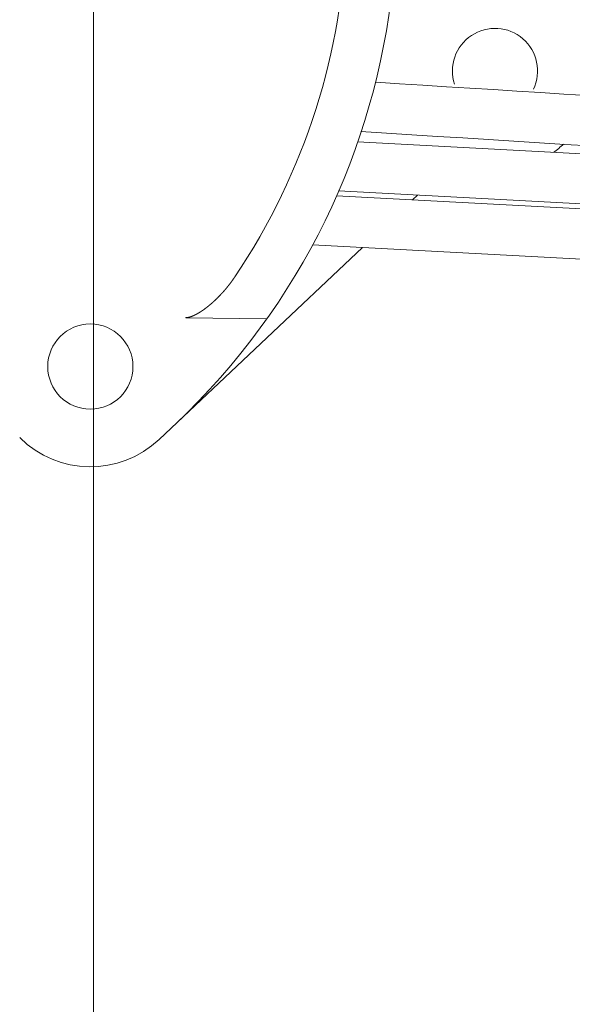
# Model space of a CAD drawing. Header units: metres. Extents: x -52 to 321, y -8 to 26.
# Tile 123 of 256: x -25.47 to -25.36, y 0.351 to 0.547. Entities that reach past the tile are written whole.
import ezdxf

# ---------------------------------------------------------------- set-up
doc = ezdxf.new("R2010")
doc.units = ezdxf.units.M
doc.header["$MEASUREMENT"] = 0
doc.layers.add('60 Ausstattung außen', color=7, linetype='Continuous')
doc.layers.add('94 Genehmigungsplanung Bemaßung', color=7, linetype='Continuous')
doc.styles.add('ERSTELLTER_STIL_2', font='arial.ttf')
doc.dimstyles.new('ERSTELLTER_STIL__3', dxfattribs={"dimtxt": 0.25, "dimasz": 0.19, "dimexe": 0.18, "dimexo": 0.1, "dimgap": 0, "dimtad": 1, "dimzin": 0, "dimdsep": 46, "dimtxsty": 'ERSTELLTER_STIL_2', "dimblk": 'ARROWHEAD_6', "dimblk1": 'ARROWHEAD_6', "dimblk2": 'ARROWHEAD_6', "dimcen": 0.09, "dimclrd": 7, "dimclre": 7, "dimclrt": 7, "dimazin": 0, "dimtfac": 1, "dimtdec": 4, "dimtmove": 0, "dimatfit": 3, "dimfxl": 1, "dimtolj": 1, "dimtzin": 0, "dimarcsym": 0})

# ---------------------------------------------------------------- blocks, each defined once
blk = doc.blocks.new('*D30', base_point=(-33357.2790492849, 0))
at = {"layer": '94 Genehmigungsplanung Bemaßung', "color": 7, "linetype": 'Continuous', "lineweight": 13}
for p, q in [((-24.29007761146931, 2.864649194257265), (-24.29007761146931, 3.014649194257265)), ((-24.19007761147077, 2.764649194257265), (-24.39007761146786, 2.964649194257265)), ((-24.10257761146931, 2.864649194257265), (-24.47757761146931, 2.864649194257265)), ((-24.29007761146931, -0.03535080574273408), (-24.29007761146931, 2.864649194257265)), ((-24.39007761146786, 0.06464919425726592), (-24.19007761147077, -0.1353508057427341)), ((-24.10257761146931, -0.03535080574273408), (-24.47757761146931, -0.03535080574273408)), ((-24.29007761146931, -0.1853508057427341), (-24.29007761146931, -0.03535080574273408))]:
    blk.add_line(p, q, dxfattribs=at)
at = {"layer": '94 Genehmigungsplanung Bemaßung', "color": 7, "lineweight": 13, "insert": (-24.34007761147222, 1.080999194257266), "char_height": 0.25, "attachment_point": 7, "rotation": 90, "style": 'ERSTELLTER_STIL_2'}
blk.add_mtext('\\A1;{\\pql;\\fArial|b0|i0|c0|p0;\\W1.000000;2,90}', dxfattribs=at)
blk = doc.blocks.new('ARROWHEAD_6')
at = {"color": 0, "linetype": 'Continuous', "lineweight": 0}
for p, q in [((-0.5, -0.5), (0.5, 0.5)), ((0, 0), (-1, 0))]:
    blk.add_line(p, q, dxfattribs=at)

msp = doc.modelspace()

# ---------------------------------------------------------------- linework, layer by layer
at = {"color": 7, "linetype": 'Continuous', "lineweight": 13}
for p, q in [((-25.40305949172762, 0.5228040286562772), (-25.27902379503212, 0.5161819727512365)), ((-25.40305949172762, 0.5228040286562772), (-25.27902379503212, 0.5161819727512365)), ((-25.40724985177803, 0.5120373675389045), (-25.2889005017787, 0.5057188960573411)), ((-25.40724985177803, 0.5120373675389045), (-25.2889005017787, 0.5057188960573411)), ((-25.40684680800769, 0.513005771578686), (-25.27955618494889, 0.5062099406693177)), ((-25.40684680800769, 0.513005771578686), (-25.27955618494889, 0.5062099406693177)), ((-25.39207785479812, 0.511227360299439), (-25.39108608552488, 0.5121643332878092)), ((-25.41205169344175, 0.5022932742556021), (-25.28943289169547, 0.4957468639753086)), ((-25.41205169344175, 0.5022932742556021), (-25.28943289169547, 0.4957468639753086)), ((-25.44260338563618, 0.4634934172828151), (-25.40209697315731, 0.5017618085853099)), ((-25.44260338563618, 0.4634934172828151), (-25.40209697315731, 0.5017618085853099)), ((-25.43729903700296, 0.4877543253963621), (-25.42113483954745, 0.4875468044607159)), ((-25.43729903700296, 0.4877543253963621), (-25.42113483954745, 0.4875468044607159))]:
    msp.add_line(p, q, dxfattribs=at)
at = {"color": 7, "linetype": 'Continuous', "lineweight": 13, "flags": 128}
msp.add_lwpolyline([(-25.43729903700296, 0.4877543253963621), (-25.43727871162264, 0.487755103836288), (-25.43725838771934, 0.487755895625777), (-25.43723806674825, 0.4877567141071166), (-25.43721775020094, 0.4877575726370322), (-25.43719743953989, 0.4877584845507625), (-25.43717713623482, 0.4877594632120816), (-25.43715684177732, 0.4877605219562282), (-25.43713655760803, 0.4877616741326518), (-25.43711628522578, 0.4877629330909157), (-25.43709602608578, 0.4877643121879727), (-25.43707578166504, 0.4877658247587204), (-25.43705555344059, 0.4877674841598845), (-25.43703534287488, 0.4877693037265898), (-25.43701515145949, 0.4877712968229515), (-25.43699498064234, 0.4877734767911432), (-25.43697483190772, 0.4877758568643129), (-25.43695470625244, 0.4877784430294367), (-25.43693460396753, 0.4877812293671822), (-25.43691452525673, 0.487784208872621), (-25.4368944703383, 0.4877873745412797), (-25.43687443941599, 0.4877907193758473), (-25.43685443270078, 0.4877942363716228), (-25.43683445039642, 0.4877979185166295), (-25.43681449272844, 0.4878017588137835), (-25.43679455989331, 0.4878057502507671), (-25.43677465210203, 0.4878098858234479), (-25.4367547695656, 0.4878141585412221), (-25.43673491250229, 0.4878185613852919), (-25.43671508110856, 0.4878230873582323), (-25.43669527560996, 0.4878277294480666), (-25.43667549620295, 0.4878324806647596), (-25.43665574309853, 0.4878373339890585), (-25.43663601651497, 0.4878422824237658), (-25.43661631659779, 0.4878473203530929), (-25.43659664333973, 0.4878524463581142), (-25.43657699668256, 0.4878576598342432), (-25.43655737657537, 0.4878629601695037), (-25.43653778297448, 0.487868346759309), (-25.43651821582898, 0.4878738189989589), (-25.43649867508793, 0.4878793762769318), (-25.43647916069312, 0.4878850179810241), (-25.43645967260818, 0.487890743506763), (-25.43644021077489, 0.4878965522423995), (-25.43642077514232, 0.4879024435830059), (-25.4364013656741, 0.4879084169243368), (-25.43638198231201, 0.487914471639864), (-25.43636262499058, 0.4879206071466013), (-25.43634329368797, 0.4879268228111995), (-25.43632398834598, 0.48793311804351), (-25.43630470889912, 0.4879394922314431), (-25.43628545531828, 0.4879459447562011), (-25.43626622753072, 0.4879524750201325), (-25.43624702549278, 0.4879590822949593), (-25.43622784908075, 0.4879657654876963), (-25.43620869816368, 0.4879725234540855), (-25.43618957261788, 0.4879793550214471), (-25.43617047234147, 0.4879862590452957), (-25.43615139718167, 0.4879932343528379), (-25.43613234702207, 0.4880002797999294), (-25.43611332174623, 0.4880073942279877), (-25.43609432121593, 0.4880145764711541), (-25.43607534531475, 0.4880218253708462), (-25.43605639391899, 0.4880291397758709), (-25.43603746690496, 0.4880365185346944), (-25.4360185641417, 0.4880439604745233), (-25.43599968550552, 0.4880514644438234), (-25.43598083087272, 0.4880590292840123), (-25.43596200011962, 0.4880666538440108), (-25.43594319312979, 0.4880743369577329), (-25.43592440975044, 0.4880820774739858), (-25.43590564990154, 0.4880898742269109), (-25.43588691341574, 0.4880977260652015), (-25.43586820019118, 0.4881056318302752), (-25.43584951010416, 0.4881135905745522), (-25.43583084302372, 0.4881216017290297), (-25.43581219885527, 0.4881296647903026), (-25.43579357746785, 0.4881377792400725), (-25.43577497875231, 0.4881459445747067), (-25.43575640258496, 0.4881541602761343), (-25.43573784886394, 0.4881624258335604), (-25.43571931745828, 0.4881707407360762), (-25.43570080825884, 0.4881791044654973), (-25.43568232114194, 0.4881875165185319), (-25.43566385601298, 0.4881959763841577), (-25.43564541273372, 0.4882044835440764), (-25.43562699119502, 0.4882130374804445), (-25.43560859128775, 0.4882216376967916), (-25.4355902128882, 0.4882302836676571), (-25.43557185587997, 0.4882389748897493), (-25.43555352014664, 0.4882477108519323), (-25.43553520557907, 0.4882564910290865), (-25.43551691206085, 0.4882653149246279), (-25.43549863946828, 0.4882741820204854), (-25.43548038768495, 0.488283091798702), (-25.43546215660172, 0.4882920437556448), (-25.43544394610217, 0.4883010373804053), (-25.43542575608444, 0.4883100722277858), (-25.4354075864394, 0.4883191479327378), (-25.43538943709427, 0.4883282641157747), (-25.43537130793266, 0.4883374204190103), (-25.43535319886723, 0.4883466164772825), (-25.43533510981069, 0.488355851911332), (-25.43531704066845, 0.488365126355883), (-25.43529899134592, 0.4883744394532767), (-25.43528096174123, 0.4883837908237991), (-25.43526295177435, 0.4883931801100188), (-25.43524496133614, 0.4884026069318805), (-25.43522699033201, 0.488412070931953), (-25.43520903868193, 0.4884215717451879), (-25.43519110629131, 0.4884311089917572), (-25.43517319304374, 0.4884406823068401), (-25.43515529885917, 0.4884502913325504), (-25.43513742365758, 0.4884599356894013), (-25.43511956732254, 0.4884696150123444), (-25.43510172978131, 0.4884793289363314), (-25.43508391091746, 0.4884890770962), (-25.43506611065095, 0.488498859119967), (-25.43504832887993, 0.4885086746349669), (-25.43503056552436, 0.4885185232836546), (-25.43501282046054, 0.4885284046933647), (-25.43499509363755, 0.488538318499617), (-25.4349773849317, 0.4885482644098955), (-25.43495969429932, 0.4885582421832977), (-25.43494202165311, 0.4885682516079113), (-25.43492436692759, 0.4885782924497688), (-25.43490673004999, 0.4885883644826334), (-25.43488911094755, 0.4885984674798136), (-25.4348715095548, 0.4886086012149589), (-25.43485392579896, 0.488618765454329), (-25.43483635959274, 0.4886289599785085), (-25.43481881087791, 0.4886391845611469), (-25.43480127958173, 0.4886494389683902), (-25.43478376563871, 0.4886597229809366), (-25.43476626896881, 0.4886700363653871), (-25.43474878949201, 0.4886803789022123), (-25.43473132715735, 0.4886907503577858), (-25.43471388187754, 0.488701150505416), (-25.43469645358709, 0.4887115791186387), (-25.43467904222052, 0.4887220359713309), (-25.43466164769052, 0.4887325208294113), (-25.43464426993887, 0.4887430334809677), (-25.43462690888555, 0.4887535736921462), (-25.43460956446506, 0.4887641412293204), (-25.43459223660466, 0.4887747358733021), (-25.4345749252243, 0.4887853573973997), (-25.43455763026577, 0.4887960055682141), (-25.43454035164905, 0.4888066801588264), (-25.43452308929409, 0.4888173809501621), (-25.43450584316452, 0.4888281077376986), (-25.43448861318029, 0.4888388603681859), (-25.43447139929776, 0.4888496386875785), (-25.43445420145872, 0.4888604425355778), (-25.43443701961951, 0.4888712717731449), (-25.43441985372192, 0.4888821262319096), (-25.43440270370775, 0.4888930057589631), (-25.43438556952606, 0.4889039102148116), (-25.4343684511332, 0.4889148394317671), (-25.43435134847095, 0.4889257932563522), (-25.4343342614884, 0.4889367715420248), (-25.43431719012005, 0.4889477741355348), (-25.43430013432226, 0.4889588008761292), (-25.43428309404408, 0.488969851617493), (-25.43426606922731, 0.4889809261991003), (-25.43424905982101, 0.4889920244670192), (-25.43423206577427, 0.4890031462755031), (-25.43421508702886, 0.4890142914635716), (-25.43419812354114, 0.4890254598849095), (-25.43418117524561, 0.4890366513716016), (-25.43416424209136, 0.4890478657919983), (-25.43414732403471, 0.4890591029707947), (-25.43413042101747, 0.4890703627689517), (-25.43411353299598, 0.4890816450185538), (-25.4340966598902, 0.489092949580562), (-25.43407980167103, 0.4891042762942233), (-25.43406295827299, 0.4891156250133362), (-25.43404612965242, 0.4891269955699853), (-25.43402931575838, 0.489138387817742), (-25.4340125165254, 0.4891498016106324), (-25.43399573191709, 0.4891612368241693), (-25.43397896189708, 0.4891726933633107), (-25.43396220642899, 0.4891841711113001), (-25.43394546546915, 0.4891956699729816), (-25.43392873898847, 0.4892071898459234), (-25.43391202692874, 0.489218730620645), (-25.43389532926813, 0.4892302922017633), (-25.43387864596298, 0.4892418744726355), (-25.43386197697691, 0.4892534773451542), (-25.43384532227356, 0.4892651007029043), (-25.43382868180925, 0.4892767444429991), (-25.43381205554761, 0.48928840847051), (-25.43379544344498, 0.4893000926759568), (-25.43377884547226, 0.4893117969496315), (-25.43376226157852, 0.4893235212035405), (-25.43374569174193, 0.4893352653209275), (-25.43372913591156, 0.4893470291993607), (-25.43371259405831, 0.4893588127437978), (-25.43369606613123, 0.4893706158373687), (-25.43367955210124, 0.4893824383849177), (-25.43366305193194, 0.4893942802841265), (-25.43364656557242, 0.4894061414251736), (-25.43363009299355, 0.4894180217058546), (-25.43361363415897, 0.4894299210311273), (-25.43359718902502, 0.4894418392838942), (-25.43358075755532, 0.4894537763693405), (-25.43356433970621, 0.4894657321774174), (-25.43354793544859, 0.4894777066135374), (-25.4335315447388, 0.4894896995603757), (-25.43351516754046, 0.4895017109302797), (-25.43349880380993, 0.4895137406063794), (-25.43348245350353, 0.4895257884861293), (-25.433466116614, 0.4895378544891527), (-25.43344979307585, 0.489549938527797), (-25.43343348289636, 0.4895620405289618), (-25.4334171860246, 0.4895741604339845), (-25.43340090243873, 0.4895862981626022), (-25.43338463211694, 0.4895984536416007), (-25.43336837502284, 0.4896106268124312), (-25.43335213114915, 0.4896228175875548), (-25.43333590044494, 0.4896350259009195), (-25.43331968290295, 0.4896472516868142), (-25.43330347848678, 0.4896594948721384), (-25.43328728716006, 0.4896717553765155), (-25.43327110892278, 0.4896840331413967), (-25.43325494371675, 0.4896963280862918), (-25.43323879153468, 0.4897086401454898), (-25.43322265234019, 0.4897209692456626), (-25.43320652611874, 0.489733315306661), (-25.43319041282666, 0.4897456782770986), (-25.43317431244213, 0.4897580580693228), (-25.4331582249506, 0.4897704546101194), (-25.43314215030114, 0.4897828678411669), (-25.43312608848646, 0.4897952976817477), (-25.43311003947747, 0.4898077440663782), (-25.43309400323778, 0.4898202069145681), (-25.43307797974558, 0.4898326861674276), (-25.43306196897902, 0.4898451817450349), (-25.43304597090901, 0.4898576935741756), (-25.43302998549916, 0.4898702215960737), (-25.43301401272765, 0.4898827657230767), (-25.43299805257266, 0.4898953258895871), (-25.43298210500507, 0.4899079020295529), (-25.4329661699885, 0.4899204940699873), (-25.43295024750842, 0.4899331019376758), (-25.43293433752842, 0.4899457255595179), (-25.43291844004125, 0.4899583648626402), (-25.43290255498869, 0.4899710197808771), (-25.43288668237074, 0.4899836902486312), (-25.43287082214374, 0.4899963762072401), (-25.43285497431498, 0.4900090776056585), (-25.43283913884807, 0.4900217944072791), (-25.43282331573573, 0.490034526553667), (-25.43280750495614, 0.4900472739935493), (-25.43279170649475, 0.4900600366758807), (-25.43277592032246, 0.4900728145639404), (-25.4327601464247, 0.4900856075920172), (-25.43274438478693, 0.4900984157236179), (-25.43272863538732, 0.4901112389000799), (-25.43271289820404, 0.4901240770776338), (-25.43269717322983, 0.4901369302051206), (-25.43268146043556, 0.4901497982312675), (-25.43266575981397, 0.490162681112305), (-25.43265007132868, 0.4901755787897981), (-25.43263439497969, 0.4901884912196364), (-25.43261873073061, 0.4902014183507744), (-25.43260307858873, 0.4902143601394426), (-25.43258743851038, 0.4902273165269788), (-25.4325718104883, 0.4902402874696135), (-25.43255619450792, 0.4902532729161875), (-25.43254059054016, 0.4902662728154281), (-25.43252499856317, 0.4902792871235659), (-25.43250941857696, 0.4902923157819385), (-25.43249385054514, 0.4903053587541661), (-25.43247829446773, 0.490318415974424), (-25.43246275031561, 0.4903314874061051), (-25.43244721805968, 0.4903445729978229), (-25.43243169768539, 0.4903576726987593), (-25.43241618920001, 0.4903707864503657), (-25.4324006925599, 0.4903839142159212), (-25.43238520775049, 0.4903970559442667), (-25.43236973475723, 0.4904102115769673), (-25.43235427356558, 0.4904233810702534), (-25.43233882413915, 0.4904365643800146), (-25.43232338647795, 0.4904497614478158), (-25.43230796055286, 0.4904629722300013), (-25.43229254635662, 0.4904761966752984), (-25.43227714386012, 0.4904894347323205), (-25.43226175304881, 0.4905026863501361), (-25.4322463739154, 0.4905159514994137), (-25.43223100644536, 0.4905292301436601), (-25.43221565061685, 0.4905425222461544), (-25.43220030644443, 0.49055582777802), (-25.43218497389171, 0.4905691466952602), (-25.43216965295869, 0.4905824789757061), (-25.43215434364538, 0.4905958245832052), (-25.43213904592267, 0.4906091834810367), (-25.43212375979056, 0.4906225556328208), (-25.43210848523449, 0.4906359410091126), (-25.43209322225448, 0.4906493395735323), (-25.43207797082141, 0.4906627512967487), (-25.43206273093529, 0.4906761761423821), (-25.43204750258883, 0.4906896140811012), (-25.43203228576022, 0.4907030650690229), (-25.43201708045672, 0.4907165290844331), (-25.43200188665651, 0.4907300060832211), (-25.43198670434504, 0.490743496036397), (-25.43197153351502, 0.4907569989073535), (-25.43195637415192, 0.4907705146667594), (-25.43194122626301, 0.4907840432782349), (-25.4319260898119, 0.4907975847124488), (-25.43191096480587, 0.4908111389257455), (-25.43189585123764, 0.4908247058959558), (-25.43188074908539, 0.4908382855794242), (-25.43186565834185, 0.490851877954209), (-25.43185057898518, 0.4908654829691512), (-25.43183551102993, 0.4908791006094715), (-25.43182045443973, 0.4908927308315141), (-25.43180540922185, 0.4909063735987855), (-25.43179037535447, 0.4909200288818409), (-25.43177535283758, 0.4909336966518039), (-25.43176034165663, 0.4909473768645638), (-25.43174534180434, 0.4909610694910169), (-25.4317303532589, 0.490974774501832), (-25.43171537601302, 0.4909884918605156), (-25.43170041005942, 0.491002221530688), (-25.43168545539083, 0.4910159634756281), (-25.43167051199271, 0.4910297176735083), (-25.43165557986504, 0.4910434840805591), (-25.43164065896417, 0.4910572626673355), (-25.43162574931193, 0.4910710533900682), (-25.43161085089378, 0.4910848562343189), (-25.43159596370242, 0.4910986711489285), (-25.43158108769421, 0.4911124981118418), (-25.43156622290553, 0.4911263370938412), (-25.43155136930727, 0.4911401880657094), (-25.43153652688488, 0.4911540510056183), (-25.43152169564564, 0.4911679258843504), (-25.43150687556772, 0.4911818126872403), (-25.43149206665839, 0.4911957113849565), (-25.43147726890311, 0.4912096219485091), (-25.43146248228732, 0.4912235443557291), (-25.43144770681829, 0.49123747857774), (-25.43143294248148, 0.4912514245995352), (-25.43141818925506, 0.4912653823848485), (-25.43140344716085, 0.4912793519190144), (-25.43138871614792, 0.491293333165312), (-25.43137399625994, 0.4913073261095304), (-25.43135928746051, 0.4913213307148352), (-25.43134458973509, 0.4913353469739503), (-25.43132990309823, 0.4913493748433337), (-25.43131522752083, 0.4913634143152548), (-25.43130056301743, 0.4913774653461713), (-25.43128590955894, 0.4913915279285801), (-25.43127126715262, 0.4914056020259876), (-25.43125663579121, 0.4914196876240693), (-25.4312420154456, 0.4914337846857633), (-25.43122740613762, 0.4914478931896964), (-25.43121280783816, 0.4914620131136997), (-25.43119822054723, 0.4914761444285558), (-25.43118364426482, 0.4914902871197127), (-25.43116907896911, 0.4915044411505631), (-25.43115452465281, 0.4915186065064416), (-25.43113998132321, 0.4915327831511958), (-25.43112544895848, 0.4915469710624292), (-25.43111092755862, 0.4915611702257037), (-25.43109641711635, 0.4915753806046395), (-25.43108191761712, 0.4915896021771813), (-25.43106742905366, 0.4916038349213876), (-25.43105295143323, 0.4916180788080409), (-25.43103848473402, 0.4916323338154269), (-25.43102402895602, 0.4916465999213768), (-25.43100958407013, 0.4916608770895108), (-25.43099515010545, 0.4916751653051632), (-25.4309807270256, 0.4916894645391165), (-25.43096631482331, 0.4917037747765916), (-25.43095191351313, 0.4917180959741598), (-25.43093752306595, 0.4917324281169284), (-25.43092314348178, 0.4917467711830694), (-25.43090877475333, 0.4917611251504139), (-25.43089441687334, 0.4917754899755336), (-25.43088006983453, 0.4917898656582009), (-25.43086573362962, 0.4918042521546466), (-25.43085140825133, 0.491818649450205), (-25.43083709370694, 0.4918330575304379), (-25.43082278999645, 0.4918474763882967), (-25.4308084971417, 0.4918619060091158), (-25.43079421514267, 0.491876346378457), (-25.43077994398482, 0.4918907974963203), (-25.43076568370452, 0.4919052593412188), (-25.43075143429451, 0.4919197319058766), (-25.43073719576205, 0.491934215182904), (-25.43072296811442, 0.4919487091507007), (-25.43070875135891, 0.4919632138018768), (-25.4306945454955, 0.4919777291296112), (-25.43068035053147, 0.4919922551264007), (-25.43066616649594, 0.4920067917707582), (-25.43065199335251, 0.492021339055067), (-25.43063783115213, 0.4920358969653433), (-25.4306236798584, 0.4920504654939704), (-25.43060953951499, 0.4920650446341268), (-25.43059541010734, 0.4920796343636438), (-25.43058129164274, 0.4920942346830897), (-25.43056718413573, 0.4921088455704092), (-25.4305530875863, 0.4921234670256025), (-25.43053900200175, 0.492138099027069), (-25.43052492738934, 0.4921527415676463), (-25.43051086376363, 0.492167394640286), (-25.43049681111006, 0.4921820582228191), (-25.43048276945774, 0.4921967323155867), (-25.43046873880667, 0.4922114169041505), (-25.43045471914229, 0.4922261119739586), (-25.43044071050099, 0.4922408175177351), (-25.43042671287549, 0.4922555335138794), (-25.43041272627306, 0.4922702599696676), (-25.43039875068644, 0.4922849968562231), (-25.43038478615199, 0.4922997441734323), (-25.43037083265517, 0.4923145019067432), (-25.43035689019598, 0.4923292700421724), (-25.43034295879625, 0.4923440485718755), (-25.43032903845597, 0.492358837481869), (-25.43031512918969, 0.4923736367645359), (-25.43030123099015, 0.4923884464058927), (-25.4302873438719, 0.4924032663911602), (-25.43027346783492, 0.4924180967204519), (-25.43025960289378, 0.4924329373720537), (-25.43024574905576, 0.4924477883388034), (-25.43023190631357, 0.492462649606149), (-25.43021807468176, 0.4924775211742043), (-25.4302042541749, 0.492492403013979), (-25.43019044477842, 0.4925072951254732), (-25.43017664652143, 0.4925221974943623), (-25.43016285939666, 0.4925371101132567), (-25.43014908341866, 0.4925520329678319), (-25.43013531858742, 0.4925669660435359), (-25.43012156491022, 0.4925819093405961), (-25.43010782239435, 0.4925968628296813), (-25.43009409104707, 0.4926118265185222), (-25.43008037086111, 0.4926268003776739), (-25.43006666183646, 0.4926417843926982), (-25.43005296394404, 0.4926567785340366), (-25.43003927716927, 0.4926717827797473), (-25.43002560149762, 0.4926867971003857), (-25.4300119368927, 0.49270182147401), (-25.42999828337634, 0.4927168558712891), (-25.42998464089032, 0.4927319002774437), (-25.42997100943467, 0.4927469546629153), (-25.42995738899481, 0.4927620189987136), (-25.4299437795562, 0.4927770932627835), (-25.42993018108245, 0.4927921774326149), (-25.42991659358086, 0.4928072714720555), (-25.42990301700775, 0.4928223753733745), (-25.42988945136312, 0.4928374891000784), (-25.42987589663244, 0.492852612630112), (-25.42986235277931, 0.4928677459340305), (-25.42984881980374, 0.4928828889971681), (-25.42983529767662, 0.4928980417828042), (-25.42982178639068, 0.4929132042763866), (-25.42980828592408, 0.492928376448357), (-25.42979479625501, 0.4929435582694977), (-25.42978131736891, 0.4929587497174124), (-25.42976784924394, 0.4929739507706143), (-25.42975439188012, 0.4929891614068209), (-25.42974094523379, 0.4930043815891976), (-25.42972750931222, 0.4930196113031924), (-25.42971408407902, 0.4930348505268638), (-25.42970066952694, 0.4930500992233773), (-25.42968726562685, 0.4930653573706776), (-25.42967387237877, 0.4930806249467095), (-25.42966048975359, 0.4930959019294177), (-25.42964711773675, 0.493111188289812), (-25.42963375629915, 0.4931264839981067), (-25.42962040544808, 0.4931417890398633), (-25.42960706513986, 0.4931571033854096), (-25.42959373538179, 0.4931724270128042), (-25.42958041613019, 0.4931877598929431), (-25.42956710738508, 0.4932031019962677), (-25.42955380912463, 0.4932184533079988), (-25.429540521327, 0.493233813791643), (-25.42952724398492, 0.4932491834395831), (-25.42951397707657, 0.4932645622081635), (-25.42950072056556, 0.4932799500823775), (-25.42948747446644, 0.4932953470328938), (-25.42947423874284, 0.4933107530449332), (-25.42946101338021, 0.4933261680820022), (-25.42944779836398, 0.4933415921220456), (-25.42943459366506, 0.4933570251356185), (-25.42942139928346, 0.4933724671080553), (-25.42940821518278, 0.493387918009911), (-25.4293950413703, 0.4934033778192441), (-25.42938187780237, 0.4934188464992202), (-25.42936872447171, 0.4934343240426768), (-25.42935558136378, 0.4934498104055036), (-25.42934244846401, 0.4934653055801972), (-25.42932932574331, 0.4934808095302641), (-25.42931621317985, 0.4934963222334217), (-25.42930311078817, 0.4935118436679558), (-25.42929001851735, 0.4935273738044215), (-25.42927693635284, 0.4935429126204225), (-25.42926386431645, 0.4935584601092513), (-25.42925080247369, 0.4935740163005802), (-25.42923775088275, 0.4935895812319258), (-25.42922470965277, 0.4936051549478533), (-25.42921167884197, 0.4936207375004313), (-25.42919865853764, 0.493636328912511), (-25.42918564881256, 0.4936519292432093), (-25.42917264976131, 0.4936675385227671), (-25.42915966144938, 0.4936831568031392), (-25.42914668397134, 0.4936987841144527), (-25.42913371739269, 0.4937144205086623), (-25.42912076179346, 0.4937300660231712), (-25.42910781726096, 0.4937457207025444), (-25.42909488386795, 0.4937613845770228), (-25.42908196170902, 0.4937770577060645), (-25.42906905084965, 0.4937927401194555), (-25.42905615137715, 0.4938084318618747), (-25.42904326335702, 0.4938241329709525), (-25.42903038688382, 0.4938398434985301), (-25.42901752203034, 0.4938555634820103), (-25.42900466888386, 0.49387129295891), (-25.42899182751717, 0.4938870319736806), (-25.42897899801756, 0.4939027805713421), (-25.42896618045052, 0.4939185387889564), (-25.42895337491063, 0.4939343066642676), (-25.42894058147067, 0.4939500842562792), (-25.42892780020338, 0.4939658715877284), (-25.42891503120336, 0.4939816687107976), (-25.42890227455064, 0.4939974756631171), (-25.42888953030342, 0.4940132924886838), (-25.42887679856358, 0.4940291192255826), (-25.42886407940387, 0.4940449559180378), (-25.42885137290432, 0.4940608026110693), (-25.4288386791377, 0.4940766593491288), (-25.42882599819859, 0.4940925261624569), (-25.4288133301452, 0.4941084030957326), (-25.4288006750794, 0.4941242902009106), (-25.42878803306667, 0.4941401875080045), (-25.42877540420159, 0.4941560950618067), (-25.4287627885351, 0.4941720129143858), (-25.42875018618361, 0.4941879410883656), (-25.42873759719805, 0.4942038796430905), (-25.42872502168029, 0.4942198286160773), (-25.42871245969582, 0.4942357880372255), (-25.42869991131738, 0.4942517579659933), (-25.42868737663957, 0.4942677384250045), (-25.42867485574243, 0.4942837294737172), (-25.42866234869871, 0.4942997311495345), (-25.42864985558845, 0.4943157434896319), (-25.4286373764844, 0.4943317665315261), (-25.42862491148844, 0.4943478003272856), (-25.42861246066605, 0.4943638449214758), (-25.42860002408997, 0.4943799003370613), (-25.42858760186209, 0.4943959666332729), (-25.42857519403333, 0.4944120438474), (-25.42856280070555, 0.4944281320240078), (-25.42855042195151, 0.4944442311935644), (-25.4285380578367, 0.494460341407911), (-25.42852570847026, 0.4944764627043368), (-25.42851337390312, 0.4944925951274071), (-25.42850105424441, 0.4945087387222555), (-25.42848874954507, 0.4945248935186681), (-25.42847645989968, 0.4945410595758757), (-25.42846418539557, 0.4945572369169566), (-25.42845192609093, 0.4945734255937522), (-25.42843968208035, 0.4945896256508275), (-25.42842745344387, 0.4946058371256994), (-25.42841524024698, 0.4946220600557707), (-25.42840304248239, 0.4946382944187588), (-25.42839085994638, 0.494654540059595), (-25.42837869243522, 0.4946707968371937), (-25.42836653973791, 0.4946870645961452), (-25.428354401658, 0.4947033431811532), (-25.42834227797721, 0.4947196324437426), (-25.42833016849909, 0.494735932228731), (-25.42831807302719, 0.4947522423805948), (-25.42830599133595, 0.4947685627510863), (-25.4282939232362, 0.4947848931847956), (-25.42828186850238, 0.4948012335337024), (-25.4282698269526, 0.4948175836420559), (-25.4282577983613, 0.4948339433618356), (-25.42824578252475, 0.4948503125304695), (-25.42823377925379, 0.4948666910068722), (-25.42822178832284, 0.4948830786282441), (-25.42820980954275, 0.4948994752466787), (-25.42819784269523, 0.4949158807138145), (-25.42818588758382, 0.4949322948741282), (-25.42817394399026, 0.494948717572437), (-25.42816201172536, 0.4949651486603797), (-25.42815009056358, 0.4949815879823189), (-25.42813818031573, 0.4949980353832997), (-25.42812628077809, 0.4950144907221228), (-25.42811439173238, 0.4950309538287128), (-25.4281025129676, 0.4950474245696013), (-25.42809064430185, 0.4950639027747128), (-25.42807878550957, 0.4950803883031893), (-25.42806693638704, 0.4950968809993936), (-25.42805509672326, 0.4951133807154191), (-25.42804326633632, 0.4951298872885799), (-25.42803144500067, 0.4951464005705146), (-25.42801963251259, 0.495162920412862), (-25.42800782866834, 0.4951794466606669), (-25.42799603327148, 0.4951959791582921), (-25.42798424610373, 0.495212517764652), (-25.42797246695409, 0.495229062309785), (-25.4279606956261, 0.4952456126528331), (-25.42794893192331, 0.4952621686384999), (-25.42793717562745, 0.495278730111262), (-25.42792542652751, 0.495295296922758), (-25.42791368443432, 0.4953118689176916), (-25.42790194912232, 0.495328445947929), (-25.42789022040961, 0.4953450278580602), (-25.42787849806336, 0.4953616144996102), (-25.42786678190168, 0.4953782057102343), (-25.42785507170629, 0.495394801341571), (-25.42784336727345, 0.4954114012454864), (-25.42783166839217, 0.495428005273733), (-25.42781997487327, 0.4954446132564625), (-25.4278082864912, 0.4954612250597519), (-25.4277966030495, 0.4954778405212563), (-25.42778492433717, 0.4954944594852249), (-25.42777325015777, 0.4955110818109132), (-25.42776158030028, 0.4955277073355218), (-25.42774991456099, 0.4955443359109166), (-25.42773825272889, 0.4955609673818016), (-25.42772659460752, 0.4955776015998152), (-25.42771493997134, 0.4955942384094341), (-25.42770328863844, 0.4956108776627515), (-25.42769164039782, 0.4956275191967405), (-25.42767999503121, 0.4956441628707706), (-25.42766835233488, 0.4956608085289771), (-25.42765671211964, 0.4956774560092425), (-25.42764507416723, 0.4956941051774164), (-25.42763343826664, 0.495710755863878), (-25.42762180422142, 0.495727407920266), (-25.42761017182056, 0.4957440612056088), (-25.42759854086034, 0.4957607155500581), (-25.42758691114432, 0.4957773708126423), (-25.42757528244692, 0.4957940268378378), (-25.42756365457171, 0.4958106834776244), (-25.42755202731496, 0.4958273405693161), (-25.42754040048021, 0.495843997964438), (-25.42752877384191, 0.4958606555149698)], dxfattribs=at)
msp.add_lwpolyline([(-25.43729903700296, 0.4877543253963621), (-25.43727871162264, 0.487755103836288), (-25.43725838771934, 0.487755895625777), (-25.43723806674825, 0.4877567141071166), (-25.43721775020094, 0.4877575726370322), (-25.43719743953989, 0.4877584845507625), (-25.43717713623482, 0.4877594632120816), (-25.43715684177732, 0.4877605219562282), (-25.43713655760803, 0.4877616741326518), (-25.43711628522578, 0.4877629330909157), (-25.43709602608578, 0.4877643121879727), (-25.43707578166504, 0.4877658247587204), (-25.43705555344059, 0.4877674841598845), (-25.43703534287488, 0.4877693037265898), (-25.43701515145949, 0.4877712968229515), (-25.43699498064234, 0.4877734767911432), (-25.43697483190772, 0.4877758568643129), (-25.43695470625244, 0.4877784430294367), (-25.43693460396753, 0.4877812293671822), (-25.43691452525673, 0.487784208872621), (-25.4368944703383, 0.4877873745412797), (-25.43687443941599, 0.4877907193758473), (-25.43685443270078, 0.4877942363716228), (-25.43683445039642, 0.4877979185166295), (-25.43681449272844, 0.4878017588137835), (-25.43679455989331, 0.4878057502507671), (-25.43677465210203, 0.4878098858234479), (-25.4367547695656, 0.4878141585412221), (-25.43673491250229, 0.4878185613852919), (-25.43671508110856, 0.4878230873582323), (-25.43669527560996, 0.4878277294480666), (-25.43667549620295, 0.4878324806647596), (-25.43665574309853, 0.4878373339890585), (-25.43663601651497, 0.4878422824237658), (-25.43661631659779, 0.4878473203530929), (-25.43659664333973, 0.4878524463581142), (-25.43657699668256, 0.4878576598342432), (-25.43655737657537, 0.4878629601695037), (-25.43653778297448, 0.487868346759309), (-25.43651821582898, 0.4878738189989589), (-25.43649867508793, 0.4878793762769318), (-25.43647916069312, 0.4878850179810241), (-25.43645967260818, 0.487890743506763), (-25.43644021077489, 0.4878965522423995), (-25.43642077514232, 0.4879024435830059), (-25.4364013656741, 0.4879084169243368), (-25.43638198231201, 0.487914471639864), (-25.43636262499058, 0.4879206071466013), (-25.43634329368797, 0.4879268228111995), (-25.43632398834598, 0.48793311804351), (-25.43630470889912, 0.4879394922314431), (-25.43628545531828, 0.4879459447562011), (-25.43626622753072, 0.4879524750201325), (-25.43624702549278, 0.4879590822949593), (-25.43622784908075, 0.4879657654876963), (-25.43620869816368, 0.4879725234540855), (-25.43618957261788, 0.4879793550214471), (-25.43617047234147, 0.4879862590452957), (-25.43615139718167, 0.4879932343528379), (-25.43613234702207, 0.4880002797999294), (-25.43611332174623, 0.4880073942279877), (-25.43609432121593, 0.4880145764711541), (-25.43607534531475, 0.4880218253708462), (-25.43605639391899, 0.4880291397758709), (-25.43603746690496, 0.4880365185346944), (-25.4360185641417, 0.4880439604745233), (-25.43599968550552, 0.4880514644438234), (-25.43598083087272, 0.4880590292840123), (-25.43596200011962, 0.4880666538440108), (-25.43594319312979, 0.4880743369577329), (-25.43592440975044, 0.4880820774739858), (-25.43590564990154, 0.4880898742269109), (-25.43588691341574, 0.4880977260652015), (-25.43586820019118, 0.4881056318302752), (-25.43584951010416, 0.4881135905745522), (-25.43583084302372, 0.4881216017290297), (-25.43581219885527, 0.4881296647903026), (-25.43579357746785, 0.4881377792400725), (-25.43577497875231, 0.4881459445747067), (-25.43575640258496, 0.4881541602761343), (-25.43573784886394, 0.4881624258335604), (-25.43571931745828, 0.4881707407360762), (-25.43570080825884, 0.4881791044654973), (-25.43568232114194, 0.4881875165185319), (-25.43566385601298, 0.4881959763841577), (-25.43564541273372, 0.4882044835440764), (-25.43562699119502, 0.4882130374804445), (-25.43560859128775, 0.4882216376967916), (-25.4355902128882, 0.4882302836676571), (-25.43557185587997, 0.4882389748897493), (-25.43555352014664, 0.4882477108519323), (-25.43553520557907, 0.4882564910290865), (-25.43551691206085, 0.4882653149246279), (-25.43549863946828, 0.4882741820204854), (-25.43548038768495, 0.488283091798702), (-25.43546215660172, 0.4882920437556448), (-25.43544394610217, 0.4883010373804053), (-25.43542575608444, 0.4883100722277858), (-25.4354075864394, 0.4883191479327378), (-25.43538943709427, 0.4883282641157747), (-25.43537130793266, 0.4883374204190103), (-25.43535319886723, 0.4883466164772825), (-25.43533510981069, 0.488355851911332), (-25.43531704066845, 0.488365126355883), (-25.43529899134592, 0.4883744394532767), (-25.43528096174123, 0.4883837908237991), (-25.43526295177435, 0.4883931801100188), (-25.43524496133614, 0.4884026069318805), (-25.43522699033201, 0.488412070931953), (-25.43520903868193, 0.4884215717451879), (-25.43519110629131, 0.4884311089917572), (-25.43517319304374, 0.4884406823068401), (-25.43515529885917, 0.4884502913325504), (-25.43513742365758, 0.4884599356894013), (-25.43511956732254, 0.4884696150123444), (-25.43510172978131, 0.4884793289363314), (-25.43508391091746, 0.4884890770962), (-25.43506611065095, 0.488498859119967), (-25.43504832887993, 0.4885086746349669), (-25.43503056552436, 0.4885185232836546), (-25.43501282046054, 0.4885284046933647), (-25.43499509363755, 0.488538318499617), (-25.4349773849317, 0.4885482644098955), (-25.43495969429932, 0.4885582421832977), (-25.43494202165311, 0.4885682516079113), (-25.43492436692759, 0.4885782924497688), (-25.43490673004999, 0.4885883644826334), (-25.43488911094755, 0.4885984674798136), (-25.4348715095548, 0.4886086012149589), (-25.43485392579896, 0.488618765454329), (-25.43483635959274, 0.4886289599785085), (-25.43481881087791, 0.4886391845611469), (-25.43480127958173, 0.4886494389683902), (-25.43478376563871, 0.4886597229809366), (-25.43476626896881, 0.4886700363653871), (-25.43474878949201, 0.4886803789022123), (-25.43473132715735, 0.4886907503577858), (-25.43471388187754, 0.488701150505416), (-25.43469645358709, 0.4887115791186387), (-25.43467904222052, 0.4887220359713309), (-25.43466164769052, 0.4887325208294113), (-25.43464426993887, 0.4887430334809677), (-25.43462690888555, 0.4887535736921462), (-25.43460956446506, 0.4887641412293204), (-25.43459223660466, 0.4887747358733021), (-25.4345749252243, 0.4887853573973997), (-25.43455763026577, 0.4887960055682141), (-25.43454035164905, 0.4888066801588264), (-25.43452308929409, 0.4888173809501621), (-25.43450584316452, 0.4888281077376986), (-25.43448861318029, 0.4888388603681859), (-25.43447139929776, 0.4888496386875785), (-25.43445420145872, 0.4888604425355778), (-25.43443701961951, 0.4888712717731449), (-25.43441985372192, 0.4888821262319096), (-25.43440270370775, 0.4888930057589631), (-25.43438556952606, 0.4889039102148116), (-25.4343684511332, 0.4889148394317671), (-25.43435134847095, 0.4889257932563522), (-25.4343342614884, 0.4889367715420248), (-25.43431719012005, 0.4889477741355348), (-25.43430013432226, 0.4889588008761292), (-25.43428309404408, 0.488969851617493), (-25.43426606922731, 0.4889809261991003), (-25.43424905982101, 0.4889920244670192), (-25.43423206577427, 0.4890031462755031), (-25.43421508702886, 0.4890142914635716), (-25.43419812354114, 0.4890254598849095), (-25.43418117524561, 0.4890366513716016), (-25.43416424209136, 0.4890478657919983), (-25.43414732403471, 0.4890591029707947), (-25.43413042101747, 0.4890703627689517), (-25.43411353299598, 0.4890816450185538), (-25.4340966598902, 0.489092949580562), (-25.43407980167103, 0.4891042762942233), (-25.43406295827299, 0.4891156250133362), (-25.43404612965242, 0.4891269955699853), (-25.43402931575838, 0.489138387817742), (-25.4340125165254, 0.4891498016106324), (-25.43399573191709, 0.4891612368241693), (-25.43397896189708, 0.4891726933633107), (-25.43396220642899, 0.4891841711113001), (-25.43394546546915, 0.4891956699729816), (-25.43392873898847, 0.4892071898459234), (-25.43391202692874, 0.489218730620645), (-25.43389532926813, 0.4892302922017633), (-25.43387864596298, 0.4892418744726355), (-25.43386197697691, 0.4892534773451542), (-25.43384532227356, 0.4892651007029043), (-25.43382868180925, 0.4892767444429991), (-25.43381205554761, 0.48928840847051), (-25.43379544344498, 0.4893000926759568), (-25.43377884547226, 0.4893117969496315), (-25.43376226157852, 0.4893235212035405), (-25.43374569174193, 0.4893352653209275), (-25.43372913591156, 0.4893470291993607), (-25.43371259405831, 0.4893588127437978), (-25.43369606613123, 0.4893706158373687), (-25.43367955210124, 0.4893824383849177), (-25.43366305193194, 0.4893942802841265), (-25.43364656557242, 0.4894061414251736), (-25.43363009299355, 0.4894180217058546), (-25.43361363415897, 0.4894299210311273), (-25.43359718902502, 0.4894418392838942), (-25.43358075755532, 0.4894537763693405), (-25.43356433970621, 0.4894657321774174), (-25.43354793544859, 0.4894777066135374), (-25.4335315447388, 0.4894896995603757), (-25.43351516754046, 0.4895017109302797), (-25.43349880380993, 0.4895137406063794), (-25.43348245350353, 0.4895257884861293), (-25.433466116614, 0.4895378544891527), (-25.43344979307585, 0.489549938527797), (-25.43343348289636, 0.4895620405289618), (-25.4334171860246, 0.4895741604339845), (-25.43340090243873, 0.4895862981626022), (-25.43338463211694, 0.4895984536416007), (-25.43336837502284, 0.4896106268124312), (-25.43335213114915, 0.4896228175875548), (-25.43333590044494, 0.4896350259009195), (-25.43331968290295, 0.4896472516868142), (-25.43330347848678, 0.4896594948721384), (-25.43328728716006, 0.4896717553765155), (-25.43327110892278, 0.4896840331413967), (-25.43325494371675, 0.4896963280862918), (-25.43323879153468, 0.4897086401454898), (-25.43322265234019, 0.4897209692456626), (-25.43320652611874, 0.489733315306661), (-25.43319041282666, 0.4897456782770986), (-25.43317431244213, 0.4897580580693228), (-25.4331582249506, 0.4897704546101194), (-25.43314215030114, 0.4897828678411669), (-25.43312608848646, 0.4897952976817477), (-25.43311003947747, 0.4898077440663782), (-25.43309400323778, 0.4898202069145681), (-25.43307797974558, 0.4898326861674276), (-25.43306196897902, 0.4898451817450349), (-25.43304597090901, 0.4898576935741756), (-25.43302998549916, 0.4898702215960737), (-25.43301401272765, 0.4898827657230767), (-25.43299805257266, 0.4898953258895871), (-25.43298210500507, 0.4899079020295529), (-25.4329661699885, 0.4899204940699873), (-25.43295024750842, 0.4899331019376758), (-25.43293433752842, 0.4899457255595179), (-25.43291844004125, 0.4899583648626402), (-25.43290255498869, 0.4899710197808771), (-25.43288668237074, 0.4899836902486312), (-25.43287082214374, 0.4899963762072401), (-25.43285497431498, 0.4900090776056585), (-25.43283913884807, 0.4900217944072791), (-25.43282331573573, 0.490034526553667), (-25.43280750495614, 0.4900472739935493), (-25.43279170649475, 0.4900600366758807), (-25.43277592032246, 0.4900728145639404), (-25.4327601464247, 0.4900856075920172), (-25.43274438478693, 0.4900984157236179), (-25.43272863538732, 0.4901112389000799), (-25.43271289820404, 0.4901240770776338), (-25.43269717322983, 0.4901369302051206), (-25.43268146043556, 0.4901497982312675), (-25.43266575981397, 0.490162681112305), (-25.43265007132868, 0.4901755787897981), (-25.43263439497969, 0.4901884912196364), (-25.43261873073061, 0.4902014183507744), (-25.43260307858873, 0.4902143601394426), (-25.43258743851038, 0.4902273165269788), (-25.4325718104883, 0.4902402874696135), (-25.43255619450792, 0.4902532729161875), (-25.43254059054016, 0.4902662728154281), (-25.43252499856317, 0.4902792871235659), (-25.43250941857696, 0.4902923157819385), (-25.43249385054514, 0.4903053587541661), (-25.43247829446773, 0.490318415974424), (-25.43246275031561, 0.4903314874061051), (-25.43244721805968, 0.4903445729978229), (-25.43243169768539, 0.4903576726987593), (-25.43241618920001, 0.4903707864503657), (-25.4324006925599, 0.4903839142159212), (-25.43238520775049, 0.4903970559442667), (-25.43236973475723, 0.4904102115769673), (-25.43235427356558, 0.4904233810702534), (-25.43233882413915, 0.4904365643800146), (-25.43232338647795, 0.4904497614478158), (-25.43230796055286, 0.4904629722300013), (-25.43229254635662, 0.4904761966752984), (-25.43227714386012, 0.4904894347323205), (-25.43226175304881, 0.4905026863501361), (-25.4322463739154, 0.4905159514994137), (-25.43223100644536, 0.4905292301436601), (-25.43221565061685, 0.4905425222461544), (-25.43220030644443, 0.49055582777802), (-25.43218497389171, 0.4905691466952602), (-25.43216965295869, 0.4905824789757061), (-25.43215434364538, 0.4905958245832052), (-25.43213904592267, 0.4906091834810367), (-25.43212375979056, 0.4906225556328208), (-25.43210848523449, 0.4906359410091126), (-25.43209322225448, 0.4906493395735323), (-25.43207797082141, 0.4906627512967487), (-25.43206273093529, 0.4906761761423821), (-25.43204750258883, 0.4906896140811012), (-25.43203228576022, 0.4907030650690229), (-25.43201708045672, 0.4907165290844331), (-25.43200188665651, 0.4907300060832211), (-25.43198670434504, 0.490743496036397), (-25.43197153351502, 0.4907569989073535), (-25.43195637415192, 0.4907705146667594), (-25.43194122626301, 0.4907840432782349), (-25.4319260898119, 0.4907975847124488), (-25.43191096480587, 0.4908111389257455), (-25.43189585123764, 0.4908247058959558), (-25.43188074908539, 0.4908382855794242), (-25.43186565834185, 0.490851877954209), (-25.43185057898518, 0.4908654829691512), (-25.43183551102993, 0.4908791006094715), (-25.43182045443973, 0.4908927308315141), (-25.43180540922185, 0.4909063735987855), (-25.43179037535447, 0.4909200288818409), (-25.43177535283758, 0.4909336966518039), (-25.43176034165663, 0.4909473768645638), (-25.43174534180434, 0.4909610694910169), (-25.4317303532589, 0.490974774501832), (-25.43171537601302, 0.4909884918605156), (-25.43170041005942, 0.491002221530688), (-25.43168545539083, 0.4910159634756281), (-25.43167051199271, 0.4910297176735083), (-25.43165557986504, 0.4910434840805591), (-25.43164065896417, 0.4910572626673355), (-25.43162574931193, 0.4910710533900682), (-25.43161085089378, 0.4910848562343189), (-25.43159596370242, 0.4910986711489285), (-25.43158108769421, 0.4911124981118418), (-25.43156622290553, 0.4911263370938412), (-25.43155136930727, 0.4911401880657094), (-25.43153652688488, 0.4911540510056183), (-25.43152169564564, 0.4911679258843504), (-25.43150687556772, 0.4911818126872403), (-25.43149206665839, 0.4911957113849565), (-25.43147726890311, 0.4912096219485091), (-25.43146248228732, 0.4912235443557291), (-25.43144770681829, 0.49123747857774), (-25.43143294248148, 0.4912514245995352), (-25.43141818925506, 0.4912653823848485), (-25.43140344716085, 0.4912793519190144), (-25.43138871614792, 0.491293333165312), (-25.43137399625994, 0.4913073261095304), (-25.43135928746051, 0.4913213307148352), (-25.43134458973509, 0.4913353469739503), (-25.43132990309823, 0.4913493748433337), (-25.43131522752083, 0.4913634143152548), (-25.43130056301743, 0.4913774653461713), (-25.43128590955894, 0.4913915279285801), (-25.43127126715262, 0.4914056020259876), (-25.43125663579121, 0.4914196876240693), (-25.4312420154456, 0.4914337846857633), (-25.43122740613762, 0.4914478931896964), (-25.43121280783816, 0.4914620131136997), (-25.43119822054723, 0.4914761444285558), (-25.43118364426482, 0.4914902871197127), (-25.43116907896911, 0.4915044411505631), (-25.43115452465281, 0.4915186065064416), (-25.43113998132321, 0.4915327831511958), (-25.43112544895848, 0.4915469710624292), (-25.43111092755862, 0.4915611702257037), (-25.43109641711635, 0.4915753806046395), (-25.43108191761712, 0.4915896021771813), (-25.43106742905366, 0.4916038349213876), (-25.43105295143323, 0.4916180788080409), (-25.43103848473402, 0.4916323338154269), (-25.43102402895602, 0.4916465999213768), (-25.43100958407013, 0.4916608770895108), (-25.43099515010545, 0.4916751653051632), (-25.4309807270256, 0.4916894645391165), (-25.43096631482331, 0.4917037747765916), (-25.43095191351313, 0.4917180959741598), (-25.43093752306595, 0.4917324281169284), (-25.43092314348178, 0.4917467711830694), (-25.43090877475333, 0.4917611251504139), (-25.43089441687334, 0.4917754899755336), (-25.43088006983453, 0.4917898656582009), (-25.43086573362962, 0.4918042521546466), (-25.43085140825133, 0.491818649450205), (-25.43083709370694, 0.4918330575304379), (-25.43082278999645, 0.4918474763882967), (-25.4308084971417, 0.4918619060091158), (-25.43079421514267, 0.491876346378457), (-25.43077994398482, 0.4918907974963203), (-25.43076568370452, 0.4919052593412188), (-25.43075143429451, 0.4919197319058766), (-25.43073719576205, 0.491934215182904), (-25.43072296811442, 0.4919487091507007), (-25.43070875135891, 0.4919632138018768), (-25.4306945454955, 0.4919777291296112), (-25.43068035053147, 0.4919922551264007), (-25.43066616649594, 0.4920067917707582), (-25.43065199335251, 0.492021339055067), (-25.43063783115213, 0.4920358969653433), (-25.4306236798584, 0.4920504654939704), (-25.43060953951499, 0.4920650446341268), (-25.43059541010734, 0.4920796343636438), (-25.43058129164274, 0.4920942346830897), (-25.43056718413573, 0.4921088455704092), (-25.4305530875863, 0.4921234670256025), (-25.43053900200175, 0.492138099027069), (-25.43052492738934, 0.4921527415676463), (-25.43051086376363, 0.492167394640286), (-25.43049681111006, 0.4921820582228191), (-25.43048276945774, 0.4921967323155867), (-25.43046873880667, 0.4922114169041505), (-25.43045471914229, 0.4922261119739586), (-25.43044071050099, 0.4922408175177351), (-25.43042671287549, 0.4922555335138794), (-25.43041272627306, 0.4922702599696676), (-25.43039875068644, 0.4922849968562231), (-25.43038478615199, 0.4922997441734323), (-25.43037083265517, 0.4923145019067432), (-25.43035689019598, 0.4923292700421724), (-25.43034295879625, 0.4923440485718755), (-25.43032903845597, 0.492358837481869), (-25.43031512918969, 0.4923736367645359), (-25.43030123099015, 0.4923884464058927), (-25.4302873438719, 0.4924032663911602), (-25.43027346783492, 0.4924180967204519), (-25.43025960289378, 0.4924329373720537), (-25.43024574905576, 0.4924477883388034), (-25.43023190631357, 0.492462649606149), (-25.43021807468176, 0.4924775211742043), (-25.4302042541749, 0.492492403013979), (-25.43019044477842, 0.4925072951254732), (-25.43017664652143, 0.4925221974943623), (-25.43016285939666, 0.4925371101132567), (-25.43014908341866, 0.4925520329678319), (-25.43013531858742, 0.4925669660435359), (-25.43012156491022, 0.4925819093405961), (-25.43010782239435, 0.4925968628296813), (-25.43009409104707, 0.4926118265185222), (-25.43008037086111, 0.4926268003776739), (-25.43006666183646, 0.4926417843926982), (-25.43005296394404, 0.4926567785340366), (-25.43003927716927, 0.4926717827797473), (-25.43002560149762, 0.4926867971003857), (-25.4300119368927, 0.49270182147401), (-25.42999828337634, 0.4927168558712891), (-25.42998464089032, 0.4927319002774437), (-25.42997100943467, 0.4927469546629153), (-25.42995738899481, 0.4927620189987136), (-25.4299437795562, 0.4927770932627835), (-25.42993018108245, 0.4927921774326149), (-25.42991659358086, 0.4928072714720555), (-25.42990301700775, 0.4928223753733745), (-25.42988945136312, 0.4928374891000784), (-25.42987589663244, 0.492852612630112), (-25.42986235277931, 0.4928677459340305), (-25.42984881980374, 0.4928828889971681), (-25.42983529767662, 0.4928980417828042), (-25.42982178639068, 0.4929132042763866), (-25.42980828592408, 0.492928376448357), (-25.42979479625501, 0.4929435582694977), (-25.42978131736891, 0.4929587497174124), (-25.42976784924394, 0.4929739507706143), (-25.42975439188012, 0.4929891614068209), (-25.42974094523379, 0.4930043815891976), (-25.42972750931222, 0.4930196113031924), (-25.42971408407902, 0.4930348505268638), (-25.42970066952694, 0.4930500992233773), (-25.42968726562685, 0.4930653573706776), (-25.42967387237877, 0.4930806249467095), (-25.42966048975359, 0.4930959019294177), (-25.42964711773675, 0.493111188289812), (-25.42963375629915, 0.4931264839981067), (-25.42962040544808, 0.4931417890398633), (-25.42960706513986, 0.4931571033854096), (-25.42959373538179, 0.4931724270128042), (-25.42958041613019, 0.4931877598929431), (-25.42956710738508, 0.4932031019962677), (-25.42955380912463, 0.4932184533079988), (-25.429540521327, 0.493233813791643), (-25.42952724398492, 0.4932491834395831), (-25.42951397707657, 0.4932645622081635), (-25.42950072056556, 0.4932799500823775), (-25.42948747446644, 0.4932953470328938), (-25.42947423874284, 0.4933107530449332), (-25.42946101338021, 0.4933261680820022), (-25.42944779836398, 0.4933415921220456), (-25.42943459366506, 0.4933570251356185), (-25.42942139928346, 0.4933724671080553), (-25.42940821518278, 0.493387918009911), (-25.4293950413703, 0.4934033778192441), (-25.42938187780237, 0.4934188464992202), (-25.42936872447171, 0.4934343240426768), (-25.42935558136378, 0.4934498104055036), (-25.42934244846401, 0.4934653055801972), (-25.42932932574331, 0.4934808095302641), (-25.42931621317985, 0.4934963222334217), (-25.42930311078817, 0.4935118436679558), (-25.42929001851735, 0.4935273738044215), (-25.42927693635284, 0.4935429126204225), (-25.42926386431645, 0.4935584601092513), (-25.42925080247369, 0.4935740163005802), (-25.42923775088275, 0.4935895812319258), (-25.42922470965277, 0.4936051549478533), (-25.42921167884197, 0.4936207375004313), (-25.42919865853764, 0.493636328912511), (-25.42918564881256, 0.4936519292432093), (-25.42917264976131, 0.4936675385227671), (-25.42915966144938, 0.4936831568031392), (-25.42914668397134, 0.4936987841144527), (-25.42913371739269, 0.4937144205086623), (-25.42912076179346, 0.4937300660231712), (-25.42910781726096, 0.4937457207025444), (-25.42909488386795, 0.4937613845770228), (-25.42908196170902, 0.4937770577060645), (-25.42906905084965, 0.4937927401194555), (-25.42905615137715, 0.4938084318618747), (-25.42904326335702, 0.4938241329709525), (-25.42903038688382, 0.4938398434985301), (-25.42901752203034, 0.4938555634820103), (-25.42900466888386, 0.49387129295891), (-25.42899182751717, 0.4938870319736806), (-25.42897899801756, 0.4939027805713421), (-25.42896618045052, 0.4939185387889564), (-25.42895337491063, 0.4939343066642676), (-25.42894058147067, 0.4939500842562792), (-25.42892780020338, 0.4939658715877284), (-25.42891503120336, 0.4939816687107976), (-25.42890227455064, 0.4939974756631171), (-25.42888953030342, 0.4940132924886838), (-25.42887679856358, 0.4940291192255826), (-25.42886407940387, 0.4940449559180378), (-25.42885137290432, 0.4940608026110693), (-25.4288386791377, 0.4940766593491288), (-25.42882599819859, 0.4940925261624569), (-25.4288133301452, 0.4941084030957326), (-25.4288006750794, 0.4941242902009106), (-25.42878803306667, 0.4941401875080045), (-25.42877540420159, 0.4941560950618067), (-25.4287627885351, 0.4941720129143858), (-25.42875018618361, 0.4941879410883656), (-25.42873759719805, 0.4942038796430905), (-25.42872502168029, 0.4942198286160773), (-25.42871245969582, 0.4942357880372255), (-25.42869991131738, 0.4942517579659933), (-25.42868737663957, 0.4942677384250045), (-25.42867485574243, 0.4942837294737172), (-25.42866234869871, 0.4942997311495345), (-25.42864985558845, 0.4943157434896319), (-25.4286373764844, 0.4943317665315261), (-25.42862491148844, 0.4943478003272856), (-25.42861246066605, 0.4943638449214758), (-25.42860002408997, 0.4943799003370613), (-25.42858760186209, 0.4943959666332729), (-25.42857519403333, 0.4944120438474), (-25.42856280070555, 0.4944281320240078), (-25.42855042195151, 0.4944442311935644), (-25.4285380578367, 0.494460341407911), (-25.42852570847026, 0.4944764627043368), (-25.42851337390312, 0.4944925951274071), (-25.42850105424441, 0.4945087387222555), (-25.42848874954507, 0.4945248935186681), (-25.42847645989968, 0.4945410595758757), (-25.42846418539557, 0.4945572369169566), (-25.42845192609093, 0.4945734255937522), (-25.42843968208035, 0.4945896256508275), (-25.42842745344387, 0.4946058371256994), (-25.42841524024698, 0.4946220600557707), (-25.42840304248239, 0.4946382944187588), (-25.42839085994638, 0.494654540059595), (-25.42837869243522, 0.4946707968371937), (-25.42836653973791, 0.4946870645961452), (-25.428354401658, 0.4947033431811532), (-25.42834227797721, 0.4947196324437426), (-25.42833016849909, 0.494735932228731), (-25.42831807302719, 0.4947522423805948), (-25.42830599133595, 0.4947685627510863), (-25.4282939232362, 0.4947848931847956), (-25.42828186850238, 0.4948012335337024), (-25.4282698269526, 0.4948175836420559), (-25.4282577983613, 0.4948339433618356), (-25.42824578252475, 0.4948503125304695), (-25.42823377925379, 0.4948666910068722), (-25.42822178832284, 0.4948830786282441), (-25.42820980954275, 0.4948994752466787), (-25.42819784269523, 0.4949158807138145), (-25.42818588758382, 0.4949322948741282), (-25.42817394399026, 0.494948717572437), (-25.42816201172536, 0.4949651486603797), (-25.42815009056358, 0.4949815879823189), (-25.42813818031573, 0.4949980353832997), (-25.42812628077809, 0.4950144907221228), (-25.42811439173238, 0.4950309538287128), (-25.4281025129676, 0.4950474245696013), (-25.42809064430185, 0.4950639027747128), (-25.42807878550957, 0.4950803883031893), (-25.42806693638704, 0.4950968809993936), (-25.42805509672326, 0.4951133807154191), (-25.42804326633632, 0.4951298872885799), (-25.42803144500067, 0.4951464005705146), (-25.42801963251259, 0.495162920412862), (-25.42800782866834, 0.4951794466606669), (-25.42799603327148, 0.4951959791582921), (-25.42798424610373, 0.495212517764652), (-25.42797246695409, 0.495229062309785), (-25.4279606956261, 0.4952456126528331), (-25.42794893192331, 0.4952621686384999), (-25.42793717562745, 0.495278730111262), (-25.42792542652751, 0.495295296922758), (-25.42791368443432, 0.4953118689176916), (-25.42790194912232, 0.495328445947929), (-25.42789022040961, 0.4953450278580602), (-25.42787849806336, 0.4953616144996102), (-25.42786678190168, 0.4953782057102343), (-25.42785507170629, 0.495394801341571), (-25.42784336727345, 0.4954114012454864), (-25.42783166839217, 0.495428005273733), (-25.42781997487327, 0.4954446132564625), (-25.4278082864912, 0.4954612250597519), (-25.4277966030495, 0.4954778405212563), (-25.42778492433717, 0.4954944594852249), (-25.42777325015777, 0.4955110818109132), (-25.42776158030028, 0.4955277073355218), (-25.42774991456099, 0.4955443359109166), (-25.42773825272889, 0.4955609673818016), (-25.42772659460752, 0.4955776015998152), (-25.42771493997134, 0.4955942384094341), (-25.42770328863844, 0.4956108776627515), (-25.42769164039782, 0.4956275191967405), (-25.42767999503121, 0.4956441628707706), (-25.42766835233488, 0.4956608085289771), (-25.42765671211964, 0.4956774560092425), (-25.42764507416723, 0.4956941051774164), (-25.42763343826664, 0.495710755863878), (-25.42762180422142, 0.495727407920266), (-25.42761017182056, 0.4957440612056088), (-25.42759854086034, 0.4957607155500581), (-25.42758691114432, 0.4957773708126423), (-25.42757528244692, 0.4957940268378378), (-25.42756365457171, 0.4958106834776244), (-25.42755202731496, 0.4958273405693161), (-25.42754040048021, 0.495843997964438), (-25.42752877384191, 0.4958606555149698)], dxfattribs=at)
at = {"color": 7, "linetype": 'Continuous', "lineweight": 13}
msp.add_circle((-25.45631928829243, 0.4780114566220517), 0.008488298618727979, dxfattribs=at)
msp.add_circle((-25.45631928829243, 0.4780114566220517), 0.008488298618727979, dxfattribs=at)
for centre, radius, start, end in [((-25.53604625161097, 0.5689185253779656), 0.1408047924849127, 313.3726435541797, 34.45103590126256), ((-25.53604625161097, 0.5689185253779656), 0.1408047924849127, 313.3726435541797, 34.45103590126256), ((-25.53604625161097, 0.5689185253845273), 0.1308185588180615, 326.0501417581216, 30.62523371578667), ((-25.53604625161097, 0.5689185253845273), 0.1308185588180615, 326.0501417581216, 30.62523371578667), ((-25.37566682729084, 0.5368983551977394), 0.008488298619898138, 334.5541993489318, 198.1891335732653), ((-25.37566682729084, 0.5368983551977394), 0.008488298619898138, 334.5541993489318, 198.1891335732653), ((-24.22823052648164, 18.77191020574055), 18.27480761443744, 266.3256850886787, 267.2662541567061), ((-24.22823052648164, 18.77191020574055), 18.27480761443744, 266.3256850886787, 267.2662541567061), ((-24.22823052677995, 18.77191020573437), 18.28479384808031, 266.3182430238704, 266.8287079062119), ((-24.22823052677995, 18.77191020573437), 18.28479384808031, 266.3182430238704, 266.8287079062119), ((-25.37566682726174, 0.5368983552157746), 0.01997246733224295, 305.7933079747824, 313.1971927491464), ((-25.45631928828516, 0.4780114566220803), 0.01997246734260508, 225.1562756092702, 313.372643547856), ((-25.45631928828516, 0.4780114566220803), 0.01997246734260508, 225.1562756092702, 313.372643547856)]:
    msp.add_arc(centre, radius, start, end, dxfattribs=at)
at = {"layer": '60 Ausstattung außen', "color": 7, "linetype": 'Continuous', "lineweight": 13}
msp.add_line((-25.45570499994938, -0.03999397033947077), (-25.45570499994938, 0.6247448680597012), dxfattribs=at)

# ---------------------------------------------------------------- dimensions: what is measured, and where the dimension line sits
at = {"layer": '94 Genehmigungsplanung Bemaßung', "color": 7, "linetype": 'Continuous', "lineweight": 13}
dim = msp.add_linear_dim(base=(-24.29007761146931, 2.864649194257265), p1=(-27.05019267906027, -0.03535080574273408), p2=(-23.72920667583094, 2.864649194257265), angle=90, dimstyle='ERSTELLTER_STIL__3', dxfattribs=at)
dim.commit()
dim.dimension.update_dxf_attribs({"geometry": '*D30', "text_midpoint": (-24.46507761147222, 1.404644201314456), "dimtype": 160, "text_rotation": 90})

doc.saveas('drawing.dxf')
